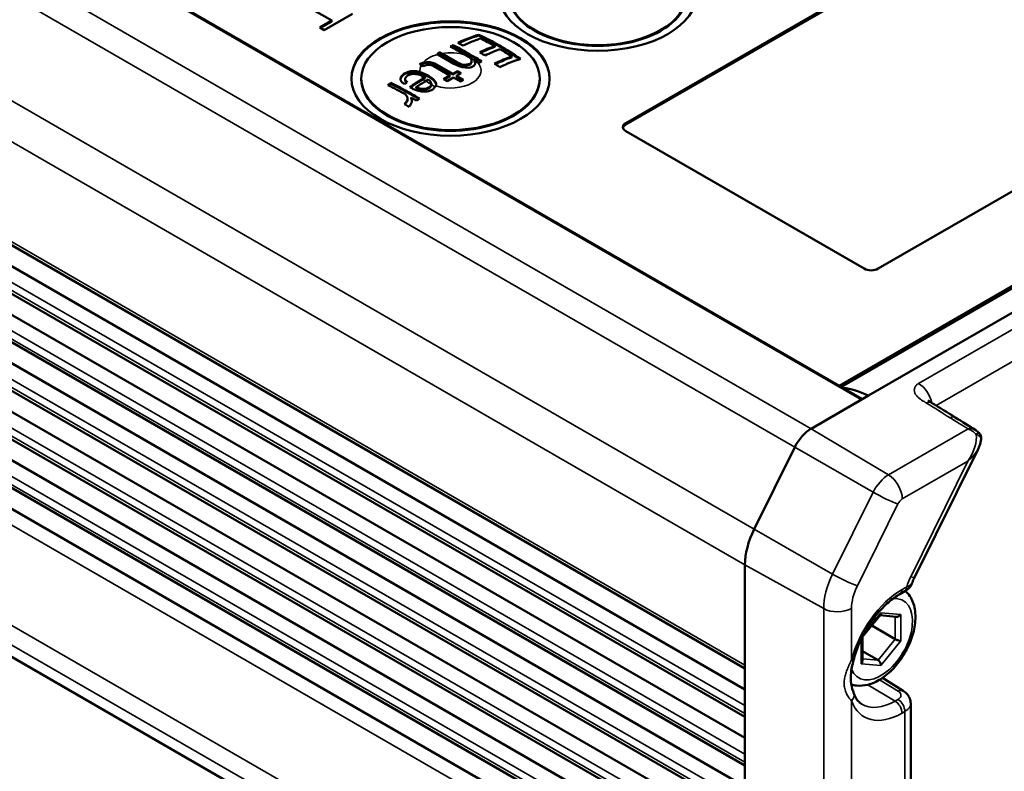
# Model space of a CAD drawing. Header units: millimetres. Extents: x 10 to 634, y 10 to 422.
# Tile 12 of 97: x 60 to 109, y 329 to 367. Entities that reach past the tile are written whole.
import ezdxf

# ---------------------------------------------------------------- set-up
doc = ezdxf.new("R2010")
doc.units = ezdxf.units.MM
doc.header["$LTSCALE"] = 2
doc.layers.add('Visible (ANSI)', color=7, linetype='Continuous', lineweight=50)
doc.layers.add('Visible Narrow (ANSI)', color=7, linetype='Continuous', lineweight=35)

msp = doc.modelspace()

# ---------------------------------------------------------------- linework, layer by layer
at = {"layer": 'Visible (ANSI)'}
for p, q in [((102.156, 347.771), (39.972, 383.673)), ((90.218, 361.7), (114.967, 375.988)), ((114.967, 375.907), (90.218, 361.618)), ((34.106, 370.044), (96.228, 334.178)), ((100.989, 348.445), (138.089, 369.865)), ((101.095, 348.384), (138.089, 369.742)), ((102.451, 347.942), (139.503, 369.334)), ((96.228, 333.122), (34.356, 368.844)), ((127.695, 368.64), (102.946, 354.351)), ((73.494, 367.966), (75.389, 366.871)), ((96.228, 331.728), (34.106, 367.594)), ((75.015, 366.394), (76.44, 367.217)), ((75.389, 366.871), (74.789, 366.525)), ((74.789, 366.525), (75.015, 366.394)), ((75.389, 366.83), (74.825, 366.504)), ((75.389, 366.871), (75.389, 366.83)), ((96.228, 330.673), (34.356, 366.394)), ((82.793, 366.158), (82.793, 366.116)), ((81.512, 365.632), (81.512, 365.591)), ((83.612, 365.586), (83.612, 365.545)), ((96.228, 329.279), (34.106, 365.145)), ((81.554, 364.689), (80.735, 365.162)), ((80.842, 365.267), (80.842, 365.227)), ((80.947, 365.208), (81.7, 364.773)), ((80.947, 365.167), (81.7, 364.732)), ((82.405, 364.971), (82.127, 365.132)), ((82.437, 364.886), (82.405, 364.971)), ((84.469, 365.06), (84.469, 365.018)), ((80.004, 364.576), (79.913, 364.628)), ((79.986, 364.735), (80.043, 364.755)), ((79.986, 364.694), (80.043, 364.714)), ((80.195, 364.634), (80.004, 364.576)), ((80.043, 364.755), (80.176, 364.779)), ((80.043, 364.755), (80.043, 364.714)), ((80.043, 364.714), (80.176, 364.738)), ((80.176, 364.779), (80.353, 364.777)), ((80.176, 364.779), (80.176, 364.738)), ((80.176, 364.738), (80.353, 364.737)), ((80.372, 364.632), (80.195, 364.634)), ((80.353, 364.777), (80.592, 364.707)), ((80.353, 364.777), (80.353, 364.737)), ((80.353, 364.737), (80.592, 364.666)), ((80.537, 364.571), (80.372, 364.632)), ((81.349, 364.102), (80.537, 364.571)), ((80.592, 364.707), (81.495, 364.186)), ((80.592, 364.707), (80.592, 364.666)), ((80.592, 364.666), (81.495, 364.145)), ((81.809, 364.576), (81.554, 364.689)), ((81.7, 364.773), (81.955, 364.66)), ((81.7, 364.773), (81.7, 364.732)), ((81.7, 364.732), (81.955, 364.619)), ((81.974, 364.514), (81.809, 364.576)), ((81.955, 364.66), (82.103, 364.641)), ((81.955, 364.66), (81.955, 364.619)), ((81.955, 364.619), (82.103, 364.6)), ((82.122, 364.496), (81.974, 364.514)), ((82.103, 364.641), (82.207, 364.649)), ((82.103, 364.641), (82.103, 364.6)), ((82.103, 364.6), (82.207, 364.608)), ((82.3, 364.494), (82.122, 364.496)), ((82.207, 364.649), (82.368, 364.69)), ((82.207, 364.608), (82.368, 364.649)), ((82.207, 364.649), (82.207, 364.608)), ((82.432, 364.518), (82.3, 364.494)), ((82.368, 364.69), (82.44, 364.783)), ((82.368, 364.649), (82.44, 364.742)), ((82.368, 364.69), (82.368, 364.649)), ((82.549, 364.586), (82.432, 364.518)), ((82.44, 364.783), (82.437, 364.886)), ((82.44, 364.783), (82.44, 364.742)), ((82.62, 364.679), (82.549, 364.586)), ((82.727, 364.785), (82.585, 364.867)), ((82.585, 364.867), (82.617, 364.781)), ((82.585, 364.867), (82.585, 364.826)), ((82.585, 364.826), (82.617, 364.741)), ((82.617, 364.781), (82.62, 364.679)), ((82.617, 364.781), (82.617, 364.741)), ((82.617, 364.741), (82.619, 364.677)), ((78.879, 364.037), (78.879, 363.995)), ((79.037, 364.196), (79.037, 364.155)), ((79.088, 363.963), (79.088, 363.922)), ((79.257, 364.285), (79.257, 364.244)), ((79.39, 364.316), (79.39, 364.275)), ((79.567, 364.32), (79.567, 364.279)), ((79.716, 364.304), (79.716, 364.263)), ((79.844, 364.267), (79.954, 364.234)), ((79.844, 364.226), (79.954, 364.194)), ((80.019, 364.063), (79.897, 364.108)), ((79.954, 364.234), (80.254, 364.095)), ((79.954, 364.234), (79.954, 364.194)), ((79.954, 364.194), (80.254, 364.054)), ((80.004, 363.95), (80.109, 364.011)), ((80.004, 363.91), (80.109, 363.97)), ((80.109, 364.011), (80.019, 364.063)), ((80.109, 364.011), (80.109, 363.97)), ((80.254, 364.095), (80.496, 363.922)), ((80.254, 364.095), (80.254, 364.054)), ((80.254, 364.054), (80.496, 363.881)), ((81.029, 363.917), (81.349, 364.102)), ((81.064, 363.896), (81.349, 364.061)), ((81.53, 363.997), (81.209, 363.812)), ((81.349, 364.102), (81.349, 364.061)), ((81.495, 364.186), (81.728, 364.32)), ((81.495, 364.145), (81.728, 364.279)), ((81.495, 364.186), (81.495, 364.145)), ((81.891, 363.789), (81.53, 363.997)), ((81.908, 364.216), (81.675, 364.081)), ((81.675, 364.081), (82.036, 363.873)), ((81.675, 364.081), (81.675, 364.04)), ((81.675, 364.04), (82.001, 363.852)), ((81.728, 364.32), (81.908, 364.216)), ((81.728, 364.32), (81.728, 364.279)), ((81.728, 364.279), (81.873, 364.195)), ((96.228, 328.223), (34.356, 363.945)), ((76.879, 363.904), (76.879, 363.945)), ((78.368, 363.723), (78.368, 363.681)), ((79.091, 363.857), (79.091, 363.816)), ((79.649, 363.515), (79.649, 363.474)), ((79.739, 363.463), (79.739, 363.422)), ((80.142, 363.822), (80.26, 363.89)), ((80.305, 363.864), (80.26, 363.89)), ((80.367, 363.795), (80.305, 363.864)), ((80.33, 363.51), (80.33, 363.469)), ((80.415, 363.666), (80.367, 363.795)), ((80.401, 363.606), (80.401, 363.565)), ((80.413, 363.659), (80.415, 363.666)), ((80.413, 363.619), (80.415, 363.625)), ((80.415, 363.666), (80.415, 363.625)), ((80.496, 363.922), (80.618, 363.784)), ((80.496, 363.922), (80.496, 363.881)), ((80.496, 363.881), (80.618, 363.743)), ((80.618, 363.784), (80.65, 363.698)), ((80.618, 363.784), (80.618, 363.743)), ((80.618, 363.743), (80.65, 363.657)), ((80.64, 363.572), (80.653, 363.596)), ((80.65, 363.698), (80.653, 363.596)), ((80.65, 363.698), (80.65, 363.657)), ((80.65, 363.657), (80.652, 363.594)), ((81.209, 363.812), (81.029, 363.917)), ((82.036, 363.873), (81.891, 363.789)), ((85.879, 363.904), (85.879, 363.945)), ((79.218, 362.97), (79.218, 362.929)), ((79.396, 362.985), (79.396, 362.943)), ((79.933, 363.424), (79.933, 363.383)), ((80.11, 363.428), (80.11, 363.387)), ((96.228, 326.829), (34.106, 362.695)), ((79.192, 362.825), (79.192, 362.784)), ((79.428, 362.887), (79.428, 362.845)), ((34.356, 361.496), (96.228, 325.774)), ((102.239, 354.351), (90.218, 361.291)), ((34.106, 360.246), (96.228, 324.38)), ((34.356, 359.046), (96.228, 323.324)), ((34.106, 357.797), (96.228, 321.93)), ((96.228, 320.875), (34.356, 356.597)), ((98.816, 311.909), (36.591, 347.835)), ((99.566, 346.276), (102.451, 347.942)), ((102.097, 347.738), (99.566, 346.276)), ((98.738, 345.339), (96.693, 341.206)), ((96.693, 341.206), (98.738, 345.339)), ((104.776, 338.77), (107.982, 345.25)), ((96.228, 339.407), (96.228, 334.347)), ((96.228, 314.998), (96.228, 339.407)), ((104.044, 337.931), (104.285, 338.07)), ((102.145, 335.751), (103.06, 336.889)), ((103.035, 336.858), (103.86, 336.784)), ((103.803, 335.658), (102.62, 336.342)), ((102.147, 334.559), (102.147, 335.754)), ((102.946, 334.592), (102.147, 335.053)), ((103.157, 333.696), (104.208, 333.046)), ((96.228, 332.306), (96.228, 331.898)), ((104.585, 321.503), (104.585, 332.416)), ((96.228, 329.856), (96.228, 329.448))]:
    msp.add_line(p, q, dxfattribs=at)
msp.add_arc((107.743, 345.79), 0.4, 353.9941, 43.5043, dxfattribs=at)
for centre, major_axis in [((88.804, 368.232), (-5, 0)), ((88.804, 368.232), (4.5, 0)), ((81.379, 363.945), (-5, 0)), ((81.379, 363.945), (4.5, 0))]:
    msp.add_ellipse(centre, major_axis=major_axis, ratio=0.57735, dxfattribs=at)
for centre, major_axis, ratio, start_param, end_param in [((88.804, 368.191), (-4.5, 0), 0.57735, 0, 3.141593), ((81.379, 363.904), (5, 0), 0.57735, 0.007071, 3.134522), ((83.843, 364.577), (-2.991, 1.889), 0.210992, 4.921575, 5.166355), ((82.4, 357.667), (4.503, 7.8), 0.57735, 0.594057, 0.714025), ((82.4, 357.667), (4.478, 7.757), 0.57735, 0.592975, 0.707544), ((83.388, 364.674), (-3.276, 1.945), 0.236475, 4.518933, 4.701866), ((82.784, 356.585), (-4.983, -8.63), 0.57735, 3.902581, 3.923243), ((79.827, 358.268), (-8.174, 0.153), 0.740322, 4.758031, 4.77978), ((79.825, 358.277), (-8.118, 0.149), 0.73936, 4.757775, 4.779674), ((79.758, 358.973), (-7.491, -1.176), 0.685656, 4.637856, 4.651587), ((79.873, 355.751), (-9.627, 3.597), 0.798135, 5.015995, 5.038175), ((81.379, 363.904), (-4.5, 0), 0.57735, 0, 3.141593), ((79.47, 356.325), (4.982, 8.628), 0.57729, 0.942629, 0.963587), ((79.47, 356.33), (4.954, 8.58), 0.57729, 0.943521, 0.959799), ((78.827, 363.802), (0.454, -1.238), 0.046478, 1.536132, 1.641767), ((79.299, 346.853), (-7.833, 18.784), 0.478062, 5.586672, 5.599385), ((79.797, 356.207), (-4.859, -8.416), 0.577337, 4.014434, 4.035723), ((79.691, 363.075), (1.582, -1.479), 0.083666, 1.965149, 2.036498), ((79.691, 363.032), (1.582, -1.479), 0.084101, 1.983123, 2.036904), ((79.725, 363.128), (-1.559, 0.914), 0.076864, 4.899691, 5.017823), ((79.812, 363.355), (-1.089, 0.631), 0.045489, 4.805837, 4.889249), ((79.812, 363.314), (-1.089, 0.631), 0.045742, 4.805987, 4.889403), ((80.659, 356.207), (-2.903, -8.533), 0.414574, 3.839347, 3.867667), ((79.403, 355.149), (0.782, 10.686), 0.10264, 0.757256, 0.77692), ((80.059, 356.339), (2.946, 8.658), 0.414568, 0.875118, 0.9036), ((78.907, 350.116), (-7.735, 13.397), 0.57735, 5.462935, 5.483572), ((80.059, 356.34), (2.93, 8.609), 0.414568, 0.876182, 0.900015), ((79.403, 355.158), (0.777, 10.625), 0.10264, 0.758041, 0.777819), ((80.219, 356.304), (-2.643, -8.691), 0.380488, 4.013316, 4.037575), ((80.709, 356.042), (-4.581, -7.934), 0.57735, 4.065908, 4.088638), ((90.571, 361.496), (-0.5, 0), 0.57735, 5.497787, 7.068583), ((90.571, 361.414), (-0.5, 0), 0.57735, 5.497787, 6.141288), ((102.592, 354.555), (-0.5, 0), 0.57735, 0.785398, 2.356194), ((102.757, 342.878), (3, -5.196), 0.57735, 2.428521, 2.73836), ((99.566, 345.052), (-0.75, -1.299), 0.57735, 3.926991, 4.823046), ((99.566, 345.052), (-0.75, -1.299), 0.57735, 3.926991, 4.823046), ((106.766, 345.048), (-1.249, -0.786), 0.506626, 2.45012, 2.450129), ((98.35, 340.632), (-1.5, -2.598), 0.57735, 4.823046, 5.497787), ((98.35, 340.632), (-1.5, -2.598), 0.57735, 4.823046, 5.497787), ((104.035, 338.503), (0.25, -0.433), 0.577347, 6.283185, 6.283212), ((102.946, 337.067), (-0.085, 0.2), 0.565745, 3.435599, 4.067518), ((103.945, 336.977), (-0.169, -0.154), 0.697897, 0.568144, 1.788069), ((101.947, 335.824), (-0.199, 0.07), 0.218388, 2.776975, 3.064849), ((103.945, 335.646), (0.199, -0.07), 0.218384, 4.003723, 5.574531), ((101.947, 334.493), (-0.169, -0.154), 0.697902, 1.788038, 2.573442), ((102.946, 334.403), (0.085, -0.2), 0.565736, 0.925912, 2.49672), ((103.945, 332.621), (0.263, 0.425), 0.577174, 6.283148, 6.283185)]:
    msp.add_ellipse(centre, major_axis=major_axis, ratio=ratio, start_param=start_param, end_param=end_param, dxfattribs=at)
for points, knots in [([(81.745, 365.746), (81.918, 365.828), (82.092, 365.905), (82.443, 366.044), (82.62, 366.105), (82.793, 366.158)], [0.1914603, 0.1914603, 0.1914603, 0.1914603, 0.2595621, 0.2595621, 0.3298175, 0.3298175, 0.3298175, 0.3298175]), ([(81.787, 365.725), (81.944, 365.798), (82.101, 365.867), (82.438, 366), (82.617, 366.062), (82.793, 366.116)], [0.1969376, 0.1969376, 0.1969376, 0.1969376, 0.2585788, 0.2585788, 0.3298296, 0.3298296, 0.3298296, 0.3298296]), ([(82.889, 365.972), (82.844, 365.956), (82.798, 365.94), (82.507, 365.833), (82.259, 365.724), (82.016, 365.606)], [5.5736089, 5.5736089, 5.5736089, 5.5736089, 5.5918215, 5.5918215, 5.6886595, 5.6886595, 5.6886595, 5.6886595]), ([(82.793, 366.158), (83.156, 365.991), (83.513, 365.803), (83.854, 365.606), (84.194, 365.41), (84.552, 365.185), (84.915, 364.933)], [5.4620745, 5.4620745, 5.4620745, 5.4620745, 5.60652, 5.60652, 5.60652, 5.7509655, 5.7509655, 5.7509655, 5.7509655]), ([(84.872, 364.92), (84.524, 365.16), (84.181, 365.375), (83.854, 365.564), (83.513, 365.761), (83.156, 365.949), (82.793, 366.116)], [-0.1388172, -0.1388172, -0.1388172, -0.1388172, 0, 0, 0, 0.1444324, 0.1444324, 0.1444324, 0.1444324]), ([(81.405, 365.536), (81.408, 365.537), (81.427, 365.547), (81.462, 365.565), (81.495, 365.582), (81.512, 365.591)], [0.2749098, 0.2749098, 0.2749098, 0.2749098, 0.3333333, 0.6666667, 1, 1, 1, 1]), ([(82.956, 364.819), (82.826, 364.895), (82.698, 364.969), (82.573, 365.041), (82.235, 365.237), (81.876, 365.442), (81.512, 365.632)], [-0.0531741, -0.0531741, -0.0531741, -0.0531741, 0, 0, 0, 0.1434696, 0.1434696, 0.1434696, 0.1434696]), ([(82.921, 364.799), (82.803, 364.868), (82.687, 364.935), (82.573, 365.001), (82.235, 365.196), (81.876, 365.401), (81.512, 365.591)], [-0.0482772, -0.0482772, -0.0482772, -0.0482772, 0, 0, 0, 0.1434534, 0.1434534, 0.1434534, 0.1434534]), ([(80.732, 365.164), (80.737, 365.166), (80.757, 365.178), (80.794, 365.199), (80.826, 365.217), (80.842, 365.227)], [0.2442998, 0.2442998, 0.2442998, 0.2442998, 0.3333333, 0.6666667, 1, 1, 1, 1]), ([(82.855, 365.265), (82.877, 365.252), (82.9, 365.239), (82.922, 365.226), (82.989, 365.187), (83.057, 365.147), (83.125, 365.107)], [-0.00953891, -0.00953891, -0.00953891, -0.00953891, 0, 0, 0, 0.02841819, 0.02841819, 0.02841819, 0.02841819]), ([(83.596, 364.694), (83.839, 364.812), (84.087, 364.921), (84.377, 365.028), (84.423, 365.044), (84.469, 365.06)], [0.1916326, 0.1916326, 0.1916326, 0.1916326, 0.2884706, 0.2884706, 0.3066831, 0.3066831, 0.3066831, 0.3066831]), ([(83.632, 364.671), (83.861, 364.781), (84.094, 364.883), (84.373, 364.985), (84.421, 365.002), (84.469, 365.018)], [0.1964913, 0.1964913, 0.1964913, 0.1964913, 0.2875145, 0.2875145, 0.3066732, 0.3066732, 0.3066732, 0.3066732]), ([(79.868, 364.654), (79.872, 364.655), (79.893, 364.663), (79.933, 364.676), (79.969, 364.688), (79.986, 364.694)], [0.2686024, 0.2686024, 0.2686024, 0.2686024, 0.3333333, 0.6666667, 1, 1, 1, 1]), ([(82.811, 364.737), (82.802, 364.742), (82.792, 364.748), (82.783, 364.753), (82.774, 364.758), (82.765, 364.764), (82.755, 364.769), (82.746, 364.774), (82.737, 364.78), (82.727, 364.785)], [0, 0, 0, 0, 0.3333333, 0.3333333, 0.3333333, 0.6666667, 0.6666667, 0.6666667, 1, 1, 1, 1]), ([(84.915, 364.933), (84.741, 364.88), (84.564, 364.819), (84.214, 364.681), (84.04, 364.603), (83.866, 364.522)], [5.5280232, 5.5280232, 5.5280232, 5.5280232, 5.5982786, 5.5982786, 5.6663804, 5.6663804, 5.6663804, 5.6663804]), ([(78.858, 363.896), (78.859, 363.901), (78.863, 363.92), (78.87, 363.954), (78.876, 363.982), (78.879, 363.995)], [0.2081268, 0.2081268, 0.2081268, 0.2081268, 0.3333333, 0.6666667, 1, 1, 1, 1]), ([(79.409, 364.17), (79.391, 364.165), (79.374, 364.16), (79.356, 364.155), (79.339, 364.149), (79.321, 364.144), (79.302, 364.138), (79.284, 364.133), (79.266, 364.127), (79.247, 364.121)], [0, 0, 0, 0, 0.333333, 0.333333, 0.333333, 0.666667, 0.666667, 0.666667, 1, 1, 1, 1]), ([(79.257, 364.285), (79.272, 364.289), (79.287, 364.293), (79.302, 364.296), (79.317, 364.3), (79.332, 364.303), (79.347, 364.306), (79.361, 364.31), (79.375, 364.313), (79.39, 364.316)], [0, 0, 0, 0, 0.333333, 0.333333, 0.333333, 0.666667, 0.666667, 0.666667, 1, 1, 1, 1]), ([(79.257, 364.244), (79.272, 364.248), (79.287, 364.252), (79.302, 364.255), (79.317, 364.259), (79.332, 364.262), (79.347, 364.265), (79.361, 364.269), (79.375, 364.272), (79.39, 364.275)], [0, 0, 0, 0, 0.333333, 0.333333, 0.333333, 0.666667, 0.666667, 0.666667, 1, 1, 1, 1]), ([(79.567, 364.32), (79.584, 364.318), (79.601, 364.317), (79.618, 364.315), (79.635, 364.313), (79.651, 364.311), (79.668, 364.31), (79.684, 364.308), (79.7, 364.306), (79.716, 364.304)], [0, 0, 0, 0, 0.333333, 0.333333, 0.333333, 0.666667, 0.666667, 0.666667, 1, 1, 1, 1]), ([(79.567, 364.279), (79.584, 364.278), (79.601, 364.276), (79.618, 364.274), (79.635, 364.272), (79.651, 364.271), (79.668, 364.269), (79.684, 364.267), (79.7, 364.265), (79.716, 364.263)], [0, 0, 0, 0, 0.333333, 0.333333, 0.333333, 0.666667, 0.666667, 0.666667, 1, 1, 1, 1]), ([(79.897, 364.108), (79.892, 364.11), (79.887, 364.112), (79.882, 364.114), (79.878, 364.115), (79.873, 364.117), (79.868, 364.119), (79.864, 364.121), (79.859, 364.122), (79.854, 364.124)], [0, 0, 0, 0, 0.333333, 0.333333, 0.333333, 0.666667, 0.666667, 0.666667, 1, 1, 1, 1]), ([(78.368, 363.723), (78.731, 363.549), (79.089, 363.356), (79.428, 363.159), (79.554, 363.087), (79.682, 363.011), (79.812, 362.932)], [5.5828743, 5.5828743, 5.5828743, 5.5828743, 5.726987, 5.726987, 5.726987, 5.7802739, 5.7802739, 5.7802739, 5.7802739]), ([(79.781, 362.909), (79.662, 362.982), (79.544, 363.051), (79.428, 363.118), (79.089, 363.314), (78.731, 363.508), (78.368, 363.681)], [-0.0491021, -0.0491021, -0.0491021, -0.0491021, 0, 0, 0, 0.1440984, 0.1440984, 0.1440984, 0.1440984]), ([(79.356, 363.499), (79.375, 363.512), (79.423, 363.545), (79.5, 363.597), (79.585, 363.653), (79.67, 363.707), (79.754, 363.76), (79.837, 363.811), (79.92, 363.861), (79.976, 363.893), (80.004, 363.91)], [0.045659, 0.045659, 0.045659, 0.045659, 0.125, 0.25, 0.375, 0.5, 0.625, 0.75, 0.875, 1, 1, 1, 1]), ([(80.33, 363.51), (80.338, 363.522), (80.347, 363.533), (80.355, 363.544), (80.363, 363.554), (80.371, 363.565), (80.378, 363.576), (80.386, 363.586), (80.394, 363.596), (80.401, 363.606)], [0, 0, 0, 0, 0.333333, 0.333333, 0.333333, 0.666667, 0.666667, 0.666667, 1, 1, 1, 1]), ([(80.33, 363.469), (80.338, 363.481), (80.347, 363.492), (80.355, 363.503), (80.363, 363.514), (80.371, 363.524), (80.378, 363.535), (80.386, 363.545), (80.394, 363.555), (80.401, 363.565)], [0, 0, 0, 0, 0.333333, 0.333333, 0.333333, 0.666667, 0.666667, 0.666667, 1, 1, 1, 1]), ([(80.64, 363.572), (80.637, 363.566), (80.634, 363.56), (80.631, 363.554), (80.628, 363.549), (80.624, 363.543), (80.621, 363.537), (80.618, 363.531), (80.614, 363.525), (80.611, 363.519)], [0, 0, 0, 0, 0.333333, 0.333333, 0.333333, 0.666667, 0.666667, 0.666667, 1, 1, 1, 1]), ([(79.43, 362.764), (79.426, 362.754), (79.421, 362.743), (79.417, 362.732), (79.412, 362.722), (79.407, 362.711), (79.403, 362.7), (79.398, 362.689), (79.393, 362.678), (79.388, 362.667)], [0, 0, 0, 0, 0.333333, 0.333333, 0.333333, 0.666667, 0.666667, 0.666667, 1, 1, 1, 1]), ([(79.428, 362.845), (79.428, 362.832), (79.429, 362.806), (79.429, 362.777), (79.43, 362.763), (79.43, 362.762)], [0, 0, 0, 0, 0.3333333, 0.6666667, 0.6872231, 0.6872231, 0.6872231, 0.6872231]), ([(105.474, 347.709), (105.474, 347.709), (105.475, 347.708), (105.482, 347.701), (105.49, 347.694), (105.513, 347.674), (105.531, 347.66), (105.577, 347.626), (105.607, 347.607), (105.641, 347.586)], [0.07437841, 0.07437841, 0.07437841, 0.07437841, 0.08034562, 0.08034562, 0.08964043, 0.08964043, 0.1032235, 0.1032235, 0.11876108, 0.11876108, 0.11876108, 0.11876108]), ([(108.141, 345.748), (108.129, 345.635), (108.098, 345.524), (108.035, 345.361), (108.01, 345.305), (107.982, 345.25)], [0, 0, 0, 0, 0.03685298, 0.03685298, 0.05669559, 0.05669559, 0.05669559, 0.05669559]), ([(104.669, 338.514), (104.642, 338.437), (104.602, 338.364), (104.501, 338.233), (104.438, 338.174), (104.342, 338.105), (104.314, 338.087), (104.285, 338.07)], [0.00000407, 0.00000407, 0.00000407, 0.00000407, 0.02636766, 0.02636766, 0.05402307, 0.05402307, 0.06469566, 0.06469566, 0.06469566, 0.06469566]), ([(101.588, 333.373), (101.674, 333.344), (101.763, 333.324), (102.042, 333.291), (102.234, 333.308), (102.646, 333.411), (102.864, 333.51), (103.298, 333.783), (103.513, 333.964), (103.907, 334.381), (104.085, 334.617), (104.391, 335.118), (104.518, 335.384), (104.712, 335.925), (104.778, 336.201), (104.837, 336.743), (104.83, 337.008), (104.725, 337.493), (104.632, 337.715), (104.437, 337.97), (104.38, 338.033), (104.316, 338.089)], [0.901963, 0.901963, 0.901963, 0.901963, 1.027698, 1.027698, 1.294449, 1.294449, 1.615819, 1.615819, 1.966436, 1.966436, 2.315222, 2.315222, 2.660927, 2.660927, 3.008588, 3.008588, 3.360055, 3.360055, 3.690768, 3.690768, 3.808278, 3.808278, 3.808278, 3.808278]), ([(104.044, 337.931), (103.853, 337.821), (103.656, 337.68), (103.269, 337.344), (103.079, 337.149), (102.72, 336.719), (102.551, 336.484), (102.248, 335.989), (102.114, 335.73), (101.888, 335.206), (101.797, 334.941), (101.73, 334.683)], [4.712389, 4.712389, 4.712389, 4.712389, 4.958961, 4.958961, 5.205532, 5.205532, 5.452104, 5.452104, 5.698676, 5.698676, 5.945248, 5.945248, 5.945248, 5.945248]), ([(101.73, 334.683), (101.667, 334.438), (101.607, 334.206), (101.551, 333.781), (101.554, 333.582), (101.613, 333.221), (101.662, 333.056), (101.715, 332.913)], [0, 0, 0, 0, 0.0811287, 0.0811287, 0.1610715, 0.1610715, 0.2341169, 0.2341169, 0.2341169, 0.2341169]), ([(101.715, 332.913), (101.735, 332.86), (101.756, 332.81), (101.803, 332.719), (101.828, 332.676), (101.88, 332.599), (101.907, 332.564), (101.964, 332.501), (101.994, 332.472), (102.055, 332.421), (102.087, 332.399), (102.12, 332.378)], [0.3379374, 0.3379374, 0.3379374, 0.3379374, 0.4249609, 0.4249609, 0.5119845, 0.5119845, 0.5990081, 0.5990081, 0.6860317, 0.6860317, 0.7730553, 0.7730553, 0.7730553, 0.7730553]), ([(104.208, 333.046), (104.295, 332.992), (104.375, 332.923), (104.495, 332.767), (104.539, 332.678), (104.577, 332.531), (104.585, 332.473), (104.585, 332.416)], [0, 0, 0, 0, 0.03271521, 0.03271521, 0.0631723, 0.0631723, 0.08141539, 0.08141539, 0.08141539, 0.08141539])]:
    msp.add_open_spline(points, degree=3, knots=knots, dxfattribs=at)
for points in [[(81.367, 365.556), (81.382, 365.564), (81.414, 365.581), (81.462, 365.606), (81.495, 365.623), (81.512, 365.632)], [(82.127, 365.132), (82.097, 365.149), (82.036, 365.184), (81.946, 365.236), (81.855, 365.288), (81.764, 365.339), (81.671, 365.391), (81.575, 365.444), (81.475, 365.499), (81.403, 365.537), (81.367, 365.556)], [(82.016, 365.606), (81.986, 365.622), (81.927, 365.653), (81.837, 365.7), (81.776, 365.731), (81.745, 365.746)], [(80.697, 365.184), (80.713, 365.193), (80.745, 365.212), (80.794, 365.24), (80.826, 365.258), (80.842, 365.267)], [(80.735, 365.162), (80.731, 365.165), (80.723, 365.169), (80.71, 365.177), (80.701, 365.182), (80.697, 365.184)], [(80.842, 365.267), (80.855, 365.26), (80.879, 365.247), (80.914, 365.227), (80.936, 365.214), (80.947, 365.208)], [(80.842, 365.227), (80.855, 365.22), (80.879, 365.206), (80.914, 365.186), (80.936, 365.173), (80.947, 365.167)], [(83.882, 365.428), (83.63, 365.339), (83.374, 365.229), (83.125, 365.107)], [(79.823, 364.679), (79.842, 364.686), (79.879, 364.699), (79.933, 364.717), (79.969, 364.729), (79.986, 364.735)], [(79.913, 364.628), (79.903, 364.634), (79.884, 364.645), (79.854, 364.662), (79.834, 364.673), (79.823, 364.679)], [(83.866, 364.522), (83.836, 364.542), (83.774, 364.581), (83.684, 364.639), (83.625, 364.676), (83.596, 364.694)], [(78.852, 363.91), (78.855, 363.925), (78.861, 363.953), (78.87, 363.995), (78.876, 364.023), (78.879, 364.037)], [(78.879, 364.037), (78.932, 364.09), (78.985, 364.144), (79.037, 364.196)], [(78.879, 363.995), (78.932, 364.049), (78.985, 364.103), (79.037, 364.155)], [(79.037, 364.196), (79.111, 364.227), (79.184, 364.256), (79.257, 364.285)], [(79.037, 364.155), (79.111, 364.186), (79.184, 364.215), (79.257, 364.244)], [(79.247, 364.121), (79.194, 364.069), (79.141, 364.016), (79.088, 363.963)], [(79.088, 363.963), (79.089, 363.952), (79.089, 363.928), (79.09, 363.893), (79.091, 363.869), (79.091, 363.857)], [(79.716, 364.304), (79.731, 364.3), (79.761, 364.291), (79.804, 364.279), (79.831, 364.271), (79.844, 364.267)], [(79.716, 364.263), (79.731, 364.259), (79.761, 364.251), (79.804, 364.238), (79.831, 364.23), (79.844, 364.226)], [(79.854, 364.124), (79.841, 364.128), (79.815, 364.135), (79.776, 364.147), (79.748, 364.155), (79.735, 364.159)], [(79.125, 363.141), (78.833, 363.305), (78.529, 363.465), (78.222, 363.61)], [(79.088, 363.922), (79.089, 363.911), (79.089, 363.887), (79.09, 363.852), (79.091, 363.828), (79.091, 363.816)], [(79.323, 363.517), (79.353, 363.538), (79.412, 363.579), (79.5, 363.638), (79.585, 363.694), (79.67, 363.748), (79.754, 363.801), (79.837, 363.852), (79.92, 363.901), (79.976, 363.934), (80.004, 363.95)], [(80.142, 363.822), (79.983, 363.729), (79.817, 363.627), (79.649, 363.515)], [(79.739, 363.463), (79.804, 363.45), (79.868, 363.437), (79.933, 363.424)], [(80.11, 363.428), (80.184, 363.456), (80.258, 363.484), (80.33, 363.51)], [(80.11, 363.387), (80.184, 363.415), (80.258, 363.443), (80.33, 363.469)], [(80.401, 363.606), (80.403, 363.612), (80.405, 363.625), (80.409, 363.642), (80.412, 363.654), (80.413, 363.659)], [(80.401, 363.565), (80.403, 363.572), (80.405, 363.584), (80.409, 363.601), (80.412, 363.613), (80.413, 363.619)], [(79.125, 363.141), (79.156, 363.085), (79.187, 363.028), (79.218, 362.97)], [(79.666, 362.822), (79.575, 362.878), (79.485, 362.932), (79.396, 362.985)], [(79.396, 362.985), (79.399, 362.974), (79.406, 362.953), (79.417, 362.92), (79.424, 362.898), (79.428, 362.887)], [(79.713, 363.333), (79.644, 363.361), (79.574, 363.388), (79.503, 363.416)], [(79.981, 363.286), (79.892, 363.302), (79.803, 363.318), (79.713, 363.333)], [(79.933, 363.383), (79.868, 363.396), (79.804, 363.409), (79.739, 363.422)], [(79.933, 363.424), (79.953, 363.424), (79.993, 363.425), (80.052, 363.426), (80.091, 363.427), (80.11, 363.428)], [(79.933, 363.383), (79.953, 363.383), (79.993, 363.384), (80.052, 363.386), (80.091, 363.386), (80.11, 363.387)], [(80.262, 363.302), (80.168, 363.297), (80.075, 363.292), (79.981, 363.286)], [(80.482, 363.387), (80.409, 363.359), (80.336, 363.331), (80.262, 363.302)], [(79.396, 362.943), (79.399, 362.933), (79.406, 362.911), (79.417, 362.878), (79.424, 362.856), (79.428, 362.845)], [(79.428, 362.887), (79.428, 362.874), (79.429, 362.847), (79.429, 362.806), (79.43, 362.778), (79.43, 362.764)], [(105.641, 347.586), (106.039, 347.338), (106.438, 347.091), (106.836, 346.843)], [(106.836, 346.843), (107.18, 346.629), (107.524, 346.414), (107.868, 346.199)], [(107.868, 346.199), (107.928, 346.162), (107.984, 346.117), (108.033, 346.065)], [(104.776, 338.77), (104.733, 338.685), (104.697, 338.598), (104.669, 338.514)]]:
    msp.add_open_spline(points, degree=3, dxfattribs=at)
at = {"layer": 'Visible Narrow (ANSI)'}
for p, q in [((102.097, 347.738), (39.872, 383.663)), ((99.566, 346.276), (37.341, 382.202)), ((98.738, 345.339), (36.513, 381.264)), ((96.693, 341.206), (34.468, 377.132)), ((96.228, 339.407), (34.003, 375.333)), ((34.003, 370.273), (96.228, 334.347)), ((96.228, 332.306), (34.003, 368.232)), ((96.228, 331.898), (34.003, 367.823)), ((138.408, 367.856), (104.985, 348.56)), ((139.103, 366.639), (105.863, 347.448)), ((96.228, 329.856), (34.003, 365.782)), ((96.228, 329.448), (34.003, 365.374)), ((96.228, 327.407), (34.003, 363.333)), ((96.228, 326.999), (34.003, 362.924)), ((90.218, 361.7), (90.218, 361.618)), ((34.003, 360.883), (96.228, 324.957)), ((34.003, 360.475), (96.228, 324.549)), ((34.003, 358.434), (96.228, 322.508)), ((34.003, 358.025), (96.228, 322.1)), ((96.228, 320.058), (34.003, 355.984)), ((96.228, 314.998), (34.003, 350.924)), ((96.693, 313.736), (34.468, 349.662)), ((98.738, 311.965), (36.513, 347.891)), ((103.468, 343.945), (99.566, 346.276)), ((103.468, 343.945), (107.479, 346.261)), ((102.693, 343.068), (98.738, 345.339)), ((104.163, 342.728), (107.473, 344.639)), ((104.586, 338.805), (107.473, 344.639)), ((100.648, 338.935), (102.693, 343.068)), ((101.895, 338.343), (103.94, 342.475)), ((100.648, 338.935), (96.693, 341.206)), ((96.228, 339.407), (100.198, 337.194)), ((104.148, 338.16), (104.388, 338.299)), ((100.198, 312.785), (100.198, 337.194)), ((101.6, 334.604), (101.6, 337.201)), ((102.195, 335.875), (103.087, 336.985)), ((103.087, 336.985), (104.086, 336.896)), ((103.803, 336.789), (103.803, 335.658)), ((104.086, 336.896), (104.086, 335.564)), ((102.088, 334.411), (102.088, 335.662)), ((103.803, 335.658), (102.946, 334.592)), ((104.086, 335.564), (103.087, 334.322)), ((102.946, 334.592), (102.147, 334.663)), ((103.087, 334.322), (102.088, 334.411)), ((103.801, 332.531), (102.422, 333.355)), ((103.014, 333.605), (103.951, 333.026)), ((101.6, 317.457), (101.6, 332.536)), ((103.945, 332.614), (103.801, 332.531)), ((104.292, 332.005), (104.148, 331.922)), ((104.292, 321.097), (104.292, 332.005))]:
    msp.add_line(p, q, dxfattribs=at)
for centre, major_axis, ratio, start_param, end_param in [((81.379, 364.353), (-1.542, 0), 0.57735, 5.143255, 5.83968), ((81.379, 364.353), (-1.542, 0), 0.57735, 4.205948, 4.996367), ((81.379, 364.312), (-1.542, 0), 0.57735, 3.814167, 4.038678), ((81.379, 364.353), (-1.542, 0), 0.57735, 5.969, 6.38031), ((81.379, 364.353), (1.542, 0), 0.57735, 4.212752, 6.789627), ((81.372, 364.312), (-1.535, 0), 0.57735, 0.096614, 0.222018), ((81.379, 364.353), (-1.542, 0), 0.57735, 0.278651, 0.469717), ((81.379, 364.353), (1.542, 0), 0.57735, 3.781596, 4.035405), ((104.973, 347.75), (-0.5, 0.866), 0.57735, 4.200347, 5.480334), ((-405.182, 63.744), (-708.903, 10.811), 0.587338, 3.914838, 3.91727), ((106.572, 346.419), (0.264, 0.424), 0.579208, 6.283185, 7.087711), ((106.766, 345.047), (-0.913, -1.307), 0.510793, 1.615104, 2.661071), ((107.743, 345.79), (0.29, 0.275), 0.150708, 6.283165, 7.207189), ((107.743, 345.79), (0.398, -0.042), 0.562324, 0.000042, 1.266392), ((106.766, 345.048), (-1.249, -0.786), 0.506626, 1.831738, 2.45012), ((103.468, 342.799), (0.702, 1.216), 0.57735, 0.785398, 1.681454), ((103.456, 343.136), (0.5, -0.866), 0.57735, 0.785398, 2.338741), ((103.233, 342.884), (0.896, -0.444), 0.090167, 4.111468, 5.664811), ((104.163, 342.398), (0.202, 0.35), 0.57735, 0.785398, 1.681454), ((102.251, 338.38), (1.452, 2.515), 0.57735, 1.681454, 2.356194), ((101.187, 338.751), (0.896, -0.444), 0.090167, 4.111468, 5.664811), ((105.171, 338.488), (-0.634, -1.314), 0.455784, 4.690616, 5.069885), ((103.879, 339.214), (0.896, -0.444), 0.090167, 5.664811, 6.283185), ((102.946, 337.978), (0.952, 1.649), 0.57735, 1.681454, 2.356194), ((104.148, 335.041), (1.91, 3.308), 0.57735, 0.785398, 2.018257), ((103.794, 338.364), (0.25, -0.433), 0.57735, 0, 0.785398), ((104.035, 338.503), (0.25, -0.433), 0.577347, 0.000027, 0.785391), ((103.087, 335.653), (-1.125, -1.949), 0.57735, 5.864505, 9.815246), ((100.892, 337.61), (1, 0), 0.57735, 3.944444, 5.497787), ((101.246, 334.808), (0.484, -0.125), 0.35328, 5.618076, 6.283185), ((103.087, 335.653), (-1.125, -1.949), 0.57735, 5.672286, 5.672441), ((101.246, 332.74), (0.469, 0.173), 0.736111, 5.261512, 6.283191), ((103.945, 332.621), (0.263, 0.425), 0.577174, 0, 0.802694), ((104.148, 335.041), (-1.91, -3.308), 0.57735, 5.835725, 7.068583), ((103.801, 335.242), (-1.66, -2.875), 0.57735, 6.270842, 7.068583), ((103.794, 332.126), (-0.25, 0.433), 0.57735, 3.926991, 5.480334), ((103.938, 332.209), (-0.25, 0.433), 0.57735, 3.926991, 5.480334)]:
    msp.add_ellipse(centre, major_axis=major_axis, ratio=ratio, start_param=start_param, end_param=end_param, dxfattribs=at)
for points, knots in [([(80.947, 365.167), (80.923, 365.163), (80.899, 365.159), (80.875, 365.154), (80.851, 365.149), (80.828, 365.144), (80.804, 365.139), (80.798, 365.137), (80.791, 365.135), (80.784, 365.134)], [0, 0, 0, 0, 0.3333333, 0.3333333, 0.3333333, 0.6666667, 0.6666667, 0.6666667, 0.7631745, 0.7631745, 0.7631745, 0.7631745]), ([(79.986, 364.694), (79.977, 364.683), (79.968, 364.671), (79.959, 364.659), (79.95, 364.648), (79.942, 364.636), (79.934, 364.624), (79.933, 364.622), (79.932, 364.62), (79.931, 364.618)], [0, 0, 0, 0, 0.3333333, 0.3333333, 0.3333333, 0.6666667, 0.6666667, 0.6666667, 0.7211787, 0.7211787, 0.7211787, 0.7211787]), ([(80.004, 363.91), (80.017, 363.895), (80.045, 363.865), (80.082, 363.83), (80.106, 363.81), (80.113, 363.805)], [0, 0, 0, 0, 0.3333333, 0.6666667, 0.8075011, 0.8075011, 0.8075011, 0.8075011]), ([(80.413, 363.619), (80.437, 363.608), (80.461, 363.597), (80.486, 363.587), (80.511, 363.577), (80.536, 363.567), (80.562, 363.558), (80.581, 363.55), (80.601, 363.544), (80.621, 363.537)], [0, 0, 0, 0, 0.3333333, 0.3333333, 0.3333333, 0.6666667, 0.6666667, 0.6666667, 0.920296, 0.920296, 0.920296, 0.920296]), ([(105.383, 347.565), (105.37, 347.574), (105.343, 347.59), (105.301, 347.615), (105.259, 347.642), (105.213, 347.67), (105.164, 347.702), (105.11, 347.738), (105.054, 347.778), (104.999, 347.821), (104.948, 347.865), (104.906, 347.907), (104.872, 347.946), (104.844, 347.984), (104.82, 348.022), (104.801, 348.06), (104.786, 348.099), (104.775, 348.141), (104.768, 348.186), (104.767, 348.233), (104.773, 348.283), (104.787, 348.335), (104.808, 348.384), (104.836, 348.429), (104.868, 348.468), (104.903, 348.502), (104.941, 348.533), (104.97, 348.551), (104.985, 348.56)], [0, 0, 0, 0, 0.0384615, 0.0769231, 0.1153846, 0.1538462, 0.1923077, 0.2307692, 0.2692308, 0.3076923, 0.3461538, 0.3846154, 0.4230769, 0.4615385, 0.5, 0.5384615, 0.5769231, 0.6153846, 0.6538462, 0.6923077, 0.7307692, 0.7692308, 0.8076923, 0.8461538, 0.8846154, 0.9230769, 0.9615385, 0.9999998, 0.9999998, 0.9999998, 0.9999998]), ([(105.641, 347.586), (105.628, 347.594), (105.614, 347.6), (105.599, 347.604), (105.569, 347.613), (105.534, 347.615), (105.498, 347.608), (105.461, 347.601), (105.422, 347.587), (105.383, 347.565)], [0.5040088, 0.5040088, 0.5040088, 0.5040088, 0.6, 0.6, 0.6, 0.8, 0.8, 0.8, 1, 1, 1, 1]), ([(107.479, 346.261), (107.334, 346.352), (107.186, 346.444), (107.036, 346.538), (106.886, 346.631), (106.733, 346.727), (106.578, 346.823)], [0, 0, 0, 0, 0.5, 0.5, 0.5, 1, 1, 1, 1]), ([(107.479, 346.261), (107.53, 346.27), (107.579, 346.273), (107.626, 346.271), (107.631, 346.271), (107.637, 346.27), (107.643, 346.27), (107.683, 346.267), (107.72, 346.26), (107.756, 346.249), (107.765, 346.246), (107.775, 346.243), (107.785, 346.24), (107.813, 346.229), (107.84, 346.216), (107.866, 346.2), (107.866, 346.2), (107.867, 346.2), (107.868, 346.199)], [0, 0, 0, 0, 0.2, 0.2, 0.2, 0.2246138, 0.2246138, 0.2246138, 0.4, 0.4, 0.4, 0.4494158, 0.4494158, 0.4494158, 0.6, 0.6, 0.6, 0.6038669, 0.6038669, 0.6038669, 0.6038669]), ([(104.388, 338.299), (104.448, 338.321), (104.5, 338.345), (104.541, 338.372), (104.583, 338.399), (104.615, 338.428), (104.638, 338.457), (104.648, 338.47), (104.655, 338.483), (104.662, 338.496), (104.664, 338.502), (104.667, 338.508), (104.669, 338.514)], [0, 0, 0, 0, 0.1428571, 0.1428571, 0.1428571, 0.2857143, 0.2857143, 0.2857143, 0.3489257, 0.3489257, 0.3489257, 0.3774379, 0.3774379, 0.3774379, 0.3774379]), ([(101.6, 332.536), (101.562, 332.576), (101.522, 332.623), (101.483, 332.677), (101.443, 332.732), (101.404, 332.794), (101.368, 332.864), (101.332, 332.935), (101.299, 333.013), (101.275, 333.097), (101.25, 333.18), (101.235, 333.267), (101.229, 333.355), (101.223, 333.442), (101.227, 333.529), (101.239, 333.614), (101.251, 333.698), (101.27, 333.78), (101.293, 333.858), (101.316, 333.936), (101.343, 334.011), (101.373, 334.088), (101.402, 334.164), (101.436, 334.241), (101.474, 334.326), (101.512, 334.411), (101.555, 334.504), (101.6, 334.604)], [0.0000003, 0.0000003, 0.0000003, 0.0000003, 0.1111111, 0.1111111, 0.1111111, 0.2222222, 0.2222222, 0.2222222, 0.3333333, 0.3333333, 0.3333333, 0.4444444, 0.4444444, 0.4444444, 0.5555556, 0.5555556, 0.5555556, 0.6666667, 0.6666667, 0.6666667, 0.7777778, 0.7777778, 0.7777778, 0.8888889, 0.8888889, 0.8888889, 1, 1, 1, 1]), ([(103.951, 333.026), (103.986, 333.004), (104.013, 332.981), (104.035, 332.956), (104.057, 332.931), (104.073, 332.904), (104.082, 332.877), (104.091, 332.851), (104.093, 332.825), (104.09, 332.801), (104.087, 332.777), (104.08, 332.755), (104.069, 332.734), (104.058, 332.713), (104.043, 332.693), (104.023, 332.673), (104.003, 332.653), (103.977, 332.633), (103.945, 332.614)], [0, 0, 0, 0, 0.166667, 0.166667, 0.166667, 0.333333, 0.333333, 0.333333, 0.5, 0.5, 0.5, 0.666667, 0.666667, 0.666667, 0.833333, 0.833333, 0.833333, 1, 1, 1, 1]), ([(104.585, 332.416), (104.585, 332.402), (104.584, 332.389), (104.583, 332.377), (104.577, 332.329), (104.563, 332.286), (104.54, 332.244), (104.518, 332.203), (104.489, 332.163), (104.449, 332.123), (104.408, 332.083), (104.356, 332.042), (104.292, 332.005)], [0.4557941, 0.4557941, 0.4557941, 0.4557941, 0.5, 0.5, 0.5, 0.6666667, 0.6666667, 0.6666667, 0.8333333, 0.8333333, 0.8333333, 1, 1, 1, 1])]:
    msp.add_open_spline(points, degree=3, knots=knots, dxfattribs=at)
msp.add_open_spline([(107.479, 346.261), (107.513, 346.248), (107.58, 346.219), (107.669, 346.17), (107.749, 346.116), (107.821, 346.057), (107.865, 346.013), (107.885, 345.991)], degree=3, dxfattribs=at)

doc.saveas('drawing.dxf')
